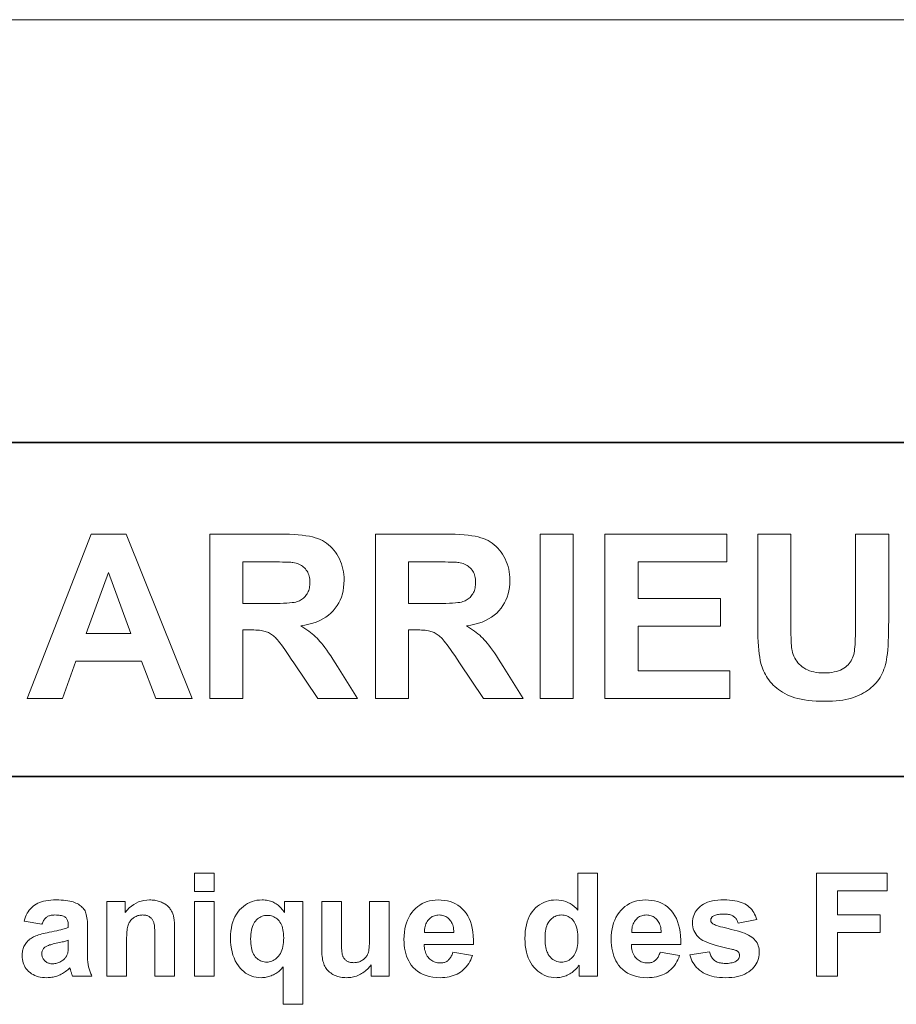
# Model space of a CAD drawing. Extents: x 10 to 410, y 10 to 287.
# Tile 11 of 20: x 330 to 352, y 31 to 55. Entities that reach past the tile are written whole.
import ezdxf

# ---------------------------------------------------------------- set-up
doc = ezdxf.new("R2010")
doc.units = 0

msp = doc.modelspace()

# ---------------------------------------------------------------- linework, layer by layer
at = {"color": 7, "lineweight": 13}
msp.add_line((396.5, 54.869), (206.9, 54.869), dxfattribs=at)
at = {"color": 7, "lineweight": 35}
for p, q in [((269.909, 44.578), (410.225, 44.578)), ((269.483, 36.452), (410.225, 36.452))]:
    msp.add_line(p, q, dxfattribs=at)
at = {"color": 7, "lineweight": 13}
for points in [[(334.434, 38.348), (333.555, 38.348), (333.206, 39.257), (331.607, 39.257), (331.277, 38.348), (330.42, 38.348), (331.978, 42.348), (332.832, 42.348)], [(334.865, 38.348), (334.865, 42.348), (336.565, 42.348), (336.69, 42.347), (336.807, 42.344), (336.918, 42.338), (337.022, 42.331), (337.118, 42.321), (337.208, 42.309), (337.291, 42.295), (337.366, 42.279), (337.435, 42.261), (337.497, 42.24), (337.554, 42.217), (337.608, 42.191), (337.66, 42.161), (337.711, 42.127), (337.758, 42.091), (337.804, 42.051), (337.847, 42.007), (337.887, 41.96), (337.926, 41.91), (337.962, 41.857), (337.995, 41.801), (338.025, 41.744), (338.051, 41.685), (338.074, 41.624), (338.093, 41.562), (338.108, 41.498), (338.121, 41.432), (338.129, 41.365), (338.135, 41.297), (338.136, 41.227), (338.134, 41.138), (338.126, 41.053), (338.113, 40.971), (338.094, 40.892), (338.07, 40.816), (338.041, 40.743), (338.007, 40.673), (337.967, 40.607), (337.922, 40.543), (337.872, 40.483), (337.816, 40.427), (337.755, 40.375), (337.689, 40.327), (337.618, 40.283), (337.542, 40.244), (337.46, 40.209), (337.373, 40.179), (337.281, 40.153), (337.183, 40.131), (337.081, 40.113), (337.132, 40.083), (337.182, 40.051), (337.229, 40.019), (337.275, 39.986), (337.32, 39.953), (337.362, 39.919), (337.402, 39.885), (337.441, 39.85), (337.478, 39.814), (337.513, 39.778), (337.548, 39.738), (337.586, 39.693), (337.626, 39.643), (337.668, 39.586), (337.713, 39.524), (337.76, 39.456), (337.81, 39.383), (337.862, 39.304), (337.916, 39.219), (337.973, 39.128), (338.461, 38.348), (337.495, 38.348), (336.911, 39.219), (336.851, 39.308), (336.795, 39.391), (336.742, 39.467), (336.694, 39.537), (336.649, 39.599), (336.609, 39.654), (336.572, 39.703), (336.539, 39.744), (336.511, 39.779), (336.486, 39.806), (336.463, 39.83), (336.439, 39.852), (336.416, 39.872), (336.392, 39.891), (336.368, 39.909), (336.343, 39.925), (336.319, 39.939), (336.294, 39.952), (336.268, 39.963), (336.243, 39.973), (336.216, 39.981), (336.186, 39.989), (336.152, 39.996), (336.116, 40.002), (336.077, 40.007), (336.035, 40.011), (335.99, 40.014), (335.942, 40.016), (335.89, 40.018), (335.836, 40.018), (335.673, 40.018), (335.673, 38.348)], [(338.9, 38.348), (338.9, 42.348), (340.6, 42.348), (340.725, 42.347), (340.843, 42.344), (340.953, 42.338), (341.057, 42.331), (341.154, 42.321), (341.243, 42.309), (341.326, 42.295), (341.402, 42.279), (341.47, 42.261), (341.532, 42.24), (341.589, 42.217), (341.644, 42.191), (341.696, 42.161), (341.746, 42.127), (341.794, 42.091), (341.839, 42.051), (341.882, 42.007), (341.923, 41.96), (341.961, 41.91), (341.997, 41.857), (342.03, 41.801), (342.06, 41.744), (342.086, 41.685), (342.109, 41.624), (342.128, 41.562), (342.144, 41.498), (342.156, 41.432), (342.165, 41.365), (342.17, 41.297), (342.172, 41.227), (342.169, 41.138), (342.161, 41.053), (342.148, 40.971), (342.13, 40.892), (342.106, 40.816), (342.077, 40.743), (342.042, 40.673), (342.003, 40.607), (341.958, 40.543), (341.907, 40.483), (341.852, 40.427), (341.791, 40.375), (341.725, 40.327), (341.654, 40.283), (341.577, 40.244), (341.495, 40.209), (341.408, 40.179), (341.316, 40.153), (341.219, 40.131), (341.116, 40.113), (341.167, 40.083), (341.217, 40.051), (341.265, 40.019), (341.311, 39.986), (341.355, 39.953), (341.397, 39.919), (341.438, 39.885), (341.477, 39.85), (341.513, 39.814), (341.548, 39.778), (341.584, 39.738), (341.621, 39.693), (341.661, 39.643), (341.704, 39.586), (341.749, 39.524), (341.796, 39.456), (341.845, 39.383), (341.897, 39.304), (341.952, 39.219), (342.008, 39.128), (342.497, 38.348), (341.531, 38.348), (340.947, 39.219), (340.887, 39.308), (340.83, 39.391), (340.778, 39.467), (340.729, 39.537), (340.685, 39.599), (340.644, 39.654), (340.608, 39.703), (340.575, 39.744), (340.546, 39.779), (340.521, 39.806), (340.498, 39.83), (340.475, 39.852), (340.451, 39.872), (340.427, 39.891), (340.403, 39.909), (340.379, 39.925), (340.354, 39.939), (340.329, 39.952), (340.304, 39.963), (340.278, 39.973), (340.251, 39.981), (340.221, 39.989), (340.188, 39.996), (340.152, 40.002), (340.113, 40.007), (340.07, 40.011), (340.025, 40.014), (339.977, 40.016), (339.926, 40.018), (339.872, 40.018), (339.708, 40.018), (339.708, 38.348)], [(342.909, 38.348), (342.909, 42.348), (343.716, 42.348), (343.716, 38.348)], [(344.486, 38.348), (344.486, 42.348), (347.452, 42.348), (347.452, 41.671), (345.293, 41.671), (345.293, 40.785), (347.302, 40.785), (347.302, 40.111), (345.293, 40.111), (345.293, 39.022), (347.528, 39.022), (347.528, 38.348)], [(348.207, 42.348), (349.015, 42.348), (349.015, 40.182), (349.015, 40.082), (349.016, 39.99), (349.018, 39.905), (349.02, 39.827), (349.023, 39.757), (349.026, 39.693), (349.03, 39.638), (349.034, 39.589), (349.039, 39.547), (349.045, 39.513), (349.057, 39.465), (349.071, 39.419), (349.089, 39.375), (349.109, 39.332), (349.133, 39.292), (349.159, 39.253), (349.188, 39.217), (349.22, 39.182), (349.254, 39.15), (349.292, 39.119), (349.332, 39.091), (349.376, 39.065), (349.422, 39.043), (349.471, 39.024), (349.523, 39.007), (349.578, 38.994), (349.635, 38.984), (349.696, 38.976), (349.759, 38.972), (349.825, 38.97), (349.892, 38.972), (349.956, 38.976), (350.016, 38.983), (350.073, 38.993), (350.127, 39.005), (350.177, 39.021), (350.224, 39.039), (350.267, 39.06), (350.307, 39.084), (350.344, 39.111), (350.377, 39.139), (350.408, 39.169), (350.436, 39.201), (350.461, 39.233), (350.484, 39.267), (350.503, 39.302), (350.52, 39.339), (350.534, 39.377), (350.545, 39.416), (350.554, 39.456), (350.561, 39.5), (350.567, 39.549), (350.572, 39.603), (350.577, 39.663), (350.581, 39.728), (350.584, 39.799), (350.586, 39.875), (350.588, 39.956), (350.589, 40.043), (350.589, 40.135), (350.589, 42.348), (351.397, 42.348), (351.397, 40.247), (351.396, 40.107), (351.394, 39.976), (351.391, 39.853), (351.387, 39.739), (351.381, 39.633), (351.373, 39.535), (351.365, 39.446), (351.355, 39.365), (351.344, 39.293), (351.332, 39.229), (351.317, 39.171), (351.301, 39.114), (351.282, 39.059), (351.261, 39.006), (351.238, 38.955), (351.213, 38.906), (351.186, 38.859), (351.156, 38.813), (351.124, 38.769), (351.09, 38.727), (351.054, 38.687), (351.015, 38.649), (350.974, 38.612), (350.93, 38.577), (350.884, 38.544), (350.836, 38.512), (350.785, 38.482), (350.732, 38.453), (350.677, 38.426), (350.619, 38.401), (350.559, 38.378), (350.494, 38.358), (350.426, 38.339), (350.355, 38.324), (350.28, 38.31), (350.201, 38.299), (350.119, 38.291), (350.033, 38.285), (349.943, 38.281), (349.85, 38.28), (349.738, 38.281), (349.632, 38.285), (349.531, 38.292), (349.436, 38.301), (349.346, 38.313), (349.262, 38.328), (349.183, 38.345), (349.11, 38.365), (349.043, 38.387), (348.981, 38.412), (348.923, 38.439), (348.867, 38.468), (348.814, 38.499), (348.764, 38.531), (348.716, 38.564), (348.67, 38.6), (348.627, 38.636), (348.587, 38.675), (348.549, 38.715), (348.513, 38.756), (348.48, 38.799), (348.449, 38.841), (348.42, 38.885), (348.394, 38.928), (348.37, 38.973), (348.349, 39.017), (348.33, 39.062), (348.313, 39.107), (348.299, 39.153), (348.286, 39.199), (348.271, 39.271), (348.258, 39.35), (348.246, 39.435), (348.236, 39.527), (348.227, 39.625), (348.22, 39.73), (348.214, 39.841), (348.211, 39.959), (348.208, 40.083), (348.207, 40.214)], [(335.673, 40.656), (336.27, 40.656), (336.382, 40.657), (336.485, 40.658), (336.58, 40.661), (336.665, 40.664), (336.742, 40.669), (336.81, 40.674), (336.87, 40.68), (336.921, 40.688), (336.963, 40.696), (336.996, 40.706), (337.024, 40.716), (337.051, 40.728), (337.077, 40.741), (337.102, 40.756), (337.125, 40.772), (337.147, 40.79), (337.168, 40.809), (337.187, 40.83), (337.205, 40.851), (337.222, 40.875), (337.238, 40.899), (337.252, 40.925), (337.264, 40.952), (337.275, 40.98), (337.284, 41.01), (337.291, 41.04), (337.297, 41.072), (337.301, 41.105), (337.303, 41.139), (337.304, 41.175), (337.303, 41.214), (337.3, 41.252), (337.295, 41.289), (337.287, 41.324), (337.277, 41.357), (337.265, 41.389), (337.251, 41.419), (337.235, 41.448), (337.217, 41.475), (337.196, 41.501), (337.174, 41.525), (337.15, 41.547), (337.124, 41.567), (337.096, 41.586), (337.066, 41.602), (337.035, 41.617), (337.002, 41.63), (336.967, 41.641), (336.931, 41.65), (336.892, 41.658), (336.869, 41.66), (336.837, 41.663), (336.798, 41.665), (336.751, 41.667), (336.696, 41.668), (336.633, 41.669), (336.562, 41.67), (336.484, 41.671), (336.397, 41.671), (336.303, 41.671), (335.673, 41.671)], [(339.708, 40.656), (340.306, 40.656), (340.417, 40.657), (340.521, 40.658), (340.615, 40.661), (340.701, 40.664), (340.778, 40.669), (340.846, 40.674), (340.905, 40.68), (340.956, 40.688), (340.998, 40.696), (341.031, 40.706), (341.06, 40.716), (341.087, 40.728), (341.112, 40.741), (341.137, 40.756), (341.16, 40.772), (341.182, 40.79), (341.203, 40.809), (341.223, 40.83), (341.241, 40.851), (341.258, 40.875), (341.273, 40.899), (341.287, 40.925), (341.3, 40.952), (341.31, 40.98), (341.319, 41.01), (341.327, 41.04), (341.332, 41.072), (341.336, 41.105), (341.339, 41.139), (341.34, 41.175), (341.339, 41.214), (341.335, 41.252), (341.33, 41.289), (341.322, 41.324), (341.313, 41.357), (341.301, 41.389), (341.287, 41.419), (341.271, 41.448), (341.252, 41.475), (341.232, 41.501), (341.209, 41.525), (341.185, 41.547), (341.159, 41.567), (341.132, 41.586), (341.102, 41.602), (341.071, 41.617), (341.038, 41.63), (341.003, 41.641), (340.966, 41.65), (340.928, 41.658), (340.904, 41.66), (340.873, 41.663), (340.833, 41.665), (340.786, 41.667), (340.731, 41.668), (340.668, 41.669), (340.598, 41.67), (340.519, 41.671), (340.433, 41.671), (340.338, 41.671), (339.708, 41.671)], [(332.947, 39.931), (332.396, 41.415), (331.855, 39.931)], [(334.497, 33.65), (334.497, 34.093), (334.976, 34.093), (334.976, 33.65)], [(344.308, 31.593), (343.863, 31.593), (343.863, 31.859), (343.84, 31.829), (343.817, 31.801), (343.793, 31.773), (343.768, 31.748), (343.742, 31.724), (343.715, 31.702), (343.688, 31.681), (343.66, 31.662), (343.631, 31.644), (343.601, 31.628), (343.571, 31.614), (343.541, 31.601), (343.51, 31.59), (343.48, 31.58), (343.449, 31.571), (343.419, 31.565), (343.389, 31.559), (343.358, 31.556), (343.327, 31.553), (343.297, 31.552), (343.235, 31.555), (343.175, 31.563), (343.117, 31.575), (343.061, 31.593), (343.007, 31.615), (342.954, 31.643), (342.904, 31.676), (342.855, 31.713), (342.807, 31.756), (342.762, 31.804), (342.72, 31.856), (342.682, 31.913), (342.649, 31.973), (342.62, 32.037), (342.595, 32.105), (342.575, 32.177), (342.56, 32.254), (342.548, 32.334), (342.542, 32.418), (342.539, 32.506), (342.542, 32.596), (342.548, 32.681), (342.559, 32.762), (342.574, 32.839), (342.594, 32.911), (342.617, 32.979), (342.646, 33.042), (342.678, 33.101), (342.715, 33.156), (342.756, 33.206), (342.801, 33.251), (342.847, 33.292), (342.896, 33.328), (342.948, 33.359), (343.001, 33.385), (343.057, 33.407), (343.115, 33.424), (343.176, 33.436), (343.238, 33.443), (343.303, 33.445), (343.363, 33.443), (343.422, 33.435), (343.478, 33.423), (343.533, 33.405), (343.587, 33.382), (343.638, 33.355), (343.688, 33.322), (343.737, 33.284), (343.784, 33.241), (343.829, 33.193), (343.829, 34.093), (344.308, 34.093)], [(349.642, 31.593), (349.642, 34.093), (351.356, 34.093), (351.356, 33.67), (350.147, 33.67), (350.147, 33.079), (351.191, 33.079), (351.191, 32.656), (350.147, 32.656), (350.147, 31.593)], [(330.78, 32.852), (330.345, 32.93), (330.36, 32.982), (330.378, 33.03), (330.398, 33.076), (330.42, 33.119), (330.445, 33.159), (330.471, 33.196), (330.499, 33.231), (330.53, 33.263), (330.562, 33.293), (330.597, 33.319), (330.635, 33.343), (330.676, 33.365), (330.72, 33.384), (330.768, 33.4), (330.82, 33.414), (330.875, 33.425), (330.933, 33.434), (330.995, 33.44), (331.06, 33.444), (331.129, 33.445), (331.192, 33.445), (331.251, 33.442), (331.307, 33.439), (331.359, 33.433), (331.409, 33.426), (331.455, 33.418), (331.498, 33.408), (331.537, 33.397), (331.574, 33.384), (331.607, 33.37), (331.637, 33.354), (331.666, 33.338), (331.692, 33.32), (331.717, 33.302), (331.74, 33.283), (331.761, 33.264), (331.781, 33.243), (331.798, 33.222), (331.814, 33.2), (331.828, 33.177), (331.84, 33.151), (331.851, 33.122), (331.86, 33.089), (331.868, 33.052), (331.875, 33.011), (331.881, 32.966), (331.886, 32.918), (331.889, 32.865), (331.891, 32.808), (331.891, 32.748), (331.886, 32.189), (331.887, 32.142), (331.887, 32.098), (331.888, 32.057), (331.89, 32.018), (331.892, 31.981), (331.895, 31.947), (331.898, 31.916), (331.901, 31.887), (331.905, 31.86), (331.909, 31.836), (331.914, 31.814), (331.92, 31.79), (331.927, 31.767), (331.934, 31.743), (331.942, 31.719), (331.951, 31.695), (331.961, 31.67), (331.972, 31.645), (331.983, 31.619), (331.995, 31.593), (331.521, 31.593), (331.518, 31.603), (331.514, 31.614), (331.509, 31.626), (331.505, 31.639), (331.501, 31.653), (331.496, 31.667), (331.491, 31.683), (331.486, 31.699), (331.481, 31.717), (331.475, 31.735), (331.473, 31.743), (331.471, 31.751), (331.469, 31.758), (331.467, 31.764), (331.465, 31.77), (331.464, 31.776), (331.462, 31.78), (331.461, 31.785), (331.459, 31.788), (331.458, 31.791), (331.434, 31.768), (331.409, 31.746), (331.383, 31.725), (331.357, 31.705), (331.331, 31.687), (331.305, 31.669), (331.278, 31.653), (331.251, 31.638), (331.223, 31.625), (331.196, 31.612), (331.168, 31.601), (331.139, 31.591), (331.11, 31.582), (331.081, 31.574), (331.051, 31.567), (331.021, 31.562), (330.991, 31.558), (330.96, 31.555), (330.929, 31.553), (330.897, 31.552), (330.843, 31.554), (330.79, 31.559), (330.74, 31.566), (330.693, 31.577), (330.647, 31.59), (330.604, 31.607), (330.564, 31.627), (330.526, 31.65), (330.49, 31.675), (330.456, 31.704), (330.426, 31.735), (330.398, 31.768), (330.374, 31.803), (330.353, 31.839), (330.336, 31.876), (330.321, 31.915), (330.31, 31.956), (330.302, 31.998), (330.297, 32.042), (330.295, 32.088), (330.296, 32.118), (330.298, 32.148), (330.302, 32.177), (330.307, 32.205), (330.314, 32.233), (330.322, 32.26), (330.331, 32.287), (330.342, 32.312), (330.355, 32.337), (330.369, 32.362), (330.384, 32.385), (330.4, 32.407), (330.418, 32.429), (330.437, 32.449), (330.457, 32.468), (330.478, 32.486), (330.5, 32.502), (330.524, 32.518), (330.548, 32.532), (330.574, 32.546), (330.602, 32.558), (330.632, 32.571), (330.664, 32.583), (330.699, 32.594), (330.735, 32.606), (330.775, 32.617), (330.816, 32.627), (330.86, 32.638), (330.907, 32.648), (330.955, 32.658), (331.02, 32.67), (331.081, 32.682), (331.138, 32.695), (331.191, 32.707), (331.24, 32.718), (331.284, 32.73), (331.324, 32.742), (331.361, 32.753), (331.393, 32.764), (331.421, 32.775), (331.421, 32.823), (331.42, 32.85), (331.418, 32.875), (331.415, 32.899), (331.41, 32.921), (331.404, 32.941), (331.396, 32.96), (331.387, 32.977), (331.377, 32.993), (331.366, 33.007), (331.353, 33.02), (331.338, 33.031), (331.32, 33.041), (331.301, 33.05), (331.279, 33.058), (331.254, 33.064), (331.227, 33.069), (331.198, 33.073), (331.166, 33.076), (331.132, 33.078), (331.095, 33.079), (331.07, 33.078), (331.046, 33.077), (331.023, 33.074), (331.002, 33.071), (330.981, 33.066), (330.962, 33.061), (330.944, 33.054), (330.926, 33.047), (330.91, 33.038), (330.896, 33.028), (330.882, 33.018), (330.868, 33.005), (330.855, 32.991), (330.843, 32.976), (330.831, 32.959), (330.819, 32.941), (330.809, 32.921), (330.798, 32.899), (330.789, 32.876)], [(334.011, 31.593), (333.532, 31.593), (333.532, 32.518), (333.532, 32.574), (333.531, 32.627), (333.529, 32.675), (333.527, 32.719), (333.524, 32.759), (333.521, 32.795), (333.517, 32.827), (333.512, 32.854), (333.507, 32.878), (333.501, 32.897), (333.495, 32.914), (333.487, 32.93), (333.479, 32.945), (333.471, 32.96), (333.461, 32.974), (333.451, 32.987), (333.44, 32.999), (333.428, 33.01), (333.415, 33.021), (333.402, 33.031), (333.387, 33.04), (333.373, 33.048), (333.358, 33.055), (333.342, 33.062), (333.325, 33.067), (333.309, 33.071), (333.291, 33.074), (333.273, 33.077), (333.254, 33.078), (333.235, 33.079), (333.211, 33.078), (333.186, 33.076), (333.163, 33.073), (333.14, 33.068), (333.117, 33.062), (333.095, 33.054), (333.074, 33.045), (333.052, 33.035), (333.032, 33.023), (333.012, 33.011), (332.993, 32.996), (332.975, 32.981), (332.958, 32.966), (332.943, 32.949), (332.929, 32.931), (332.916, 32.913), (332.904, 32.893), (332.893, 32.873), (332.884, 32.852), (332.876, 32.83), (332.869, 32.805), (332.863, 32.777), (332.858, 32.745), (332.853, 32.709), (332.849, 32.669), (332.845, 32.626), (332.843, 32.579), (332.841, 32.527), (332.84, 32.472), (332.84, 32.414), (332.84, 31.593), (332.36, 31.593), (332.36, 33.404), (332.806, 33.404), (332.806, 33.138), (332.854, 33.197), (332.905, 33.249), (332.959, 33.295), (333.015, 33.335), (333.073, 33.369), (333.134, 33.396), (333.198, 33.418), (333.263, 33.433), (333.332, 33.442), (333.402, 33.445), (333.434, 33.445), (333.465, 33.443), (333.495, 33.44), (333.525, 33.436), (333.554, 33.431), (333.583, 33.425), (333.611, 33.417), (333.639, 33.409), (333.666, 33.399), (333.692, 33.388), (333.718, 33.377), (333.742, 33.364), (333.765, 33.351), (333.787, 33.338), (333.808, 33.323), (333.827, 33.308), (333.845, 33.293), (333.861, 33.277), (333.877, 33.26), (333.891, 33.242), (333.904, 33.224), (333.916, 33.206), (333.928, 33.187), (333.938, 33.168), (333.948, 33.148), (333.957, 33.127), (333.965, 33.107), (333.973, 33.085), (333.979, 33.063), (333.985, 33.041), (333.99, 33.018), (333.994, 32.992), (333.998, 32.965), (334.002, 32.936), (334.005, 32.904), (334.007, 32.871), (334.009, 32.836), (334.01, 32.799), (334.011, 32.76), (334.011, 32.719)], [(334.497, 31.593), (334.497, 33.404), (334.976, 33.404), (334.976, 31.593)], [(336.651, 30.904), (336.651, 31.815), (336.632, 31.791), (336.612, 31.769), (336.591, 31.747), (336.569, 31.726), (336.546, 31.707), (336.522, 31.688), (336.497, 31.67), (336.471, 31.654), (336.445, 31.638), (336.417, 31.623), (336.389, 31.61), (336.361, 31.598), (336.331, 31.587), (336.302, 31.578), (336.272, 31.57), (336.242, 31.564), (336.211, 31.559), (336.179, 31.555), (336.148, 31.553), (336.116, 31.552), (336.055, 31.555), (335.996, 31.562), (335.94, 31.573), (335.886, 31.59), (335.834, 31.61), (335.784, 31.636), (335.737, 31.666), (335.692, 31.701), (335.648, 31.74), (335.607, 31.784), (335.563, 31.841), (335.523, 31.901), (335.487, 31.964), (335.457, 32.032), (335.431, 32.104), (335.41, 32.179), (335.393, 32.258), (335.381, 32.342), (335.374, 32.429), (335.372, 32.519), (335.374, 32.605), (335.381, 32.686), (335.392, 32.764), (335.407, 32.838), (335.427, 32.908), (335.452, 32.974), (335.48, 33.037), (335.513, 33.095), (335.551, 33.15), (335.593, 33.201), (335.638, 33.247), (335.685, 33.289), (335.735, 33.325), (335.787, 33.357), (335.84, 33.384), (335.896, 33.406), (335.954, 33.423), (336.014, 33.436), (336.077, 33.443), (336.141, 33.445), (336.177, 33.445), (336.211, 33.442), (336.245, 33.438), (336.278, 33.433), (336.31, 33.426), (336.341, 33.418), (336.37, 33.408), (336.399, 33.396), (336.427, 33.383), (336.454, 33.369), (336.48, 33.353), (336.506, 33.335), (336.531, 33.316), (336.555, 33.295), (336.579, 33.272), (336.602, 33.248), (336.624, 33.223), (336.646, 33.196), (336.668, 33.167), (336.689, 33.137), (336.689, 33.404), (337.13, 33.404), (337.13, 30.904)], [(338.793, 31.593), (338.793, 31.865), (338.772, 31.836), (338.751, 31.809), (338.728, 31.783), (338.704, 31.758), (338.678, 31.735), (338.652, 31.713), (338.624, 31.692), (338.595, 31.672), (338.564, 31.653), (338.533, 31.636), (338.5, 31.62), (338.468, 31.606), (338.435, 31.593), (338.401, 31.583), (338.367, 31.573), (338.333, 31.566), (338.298, 31.56), (338.264, 31.556), (338.228, 31.553), (338.193, 31.552), (338.156, 31.553), (338.121, 31.556), (338.087, 31.56), (338.053, 31.565), (338.02, 31.573), (337.987, 31.581), (337.956, 31.592), (337.925, 31.604), (337.895, 31.617), (337.865, 31.633), (337.837, 31.649), (337.81, 31.667), (337.785, 31.687), (337.762, 31.707), (337.74, 31.729), (337.72, 31.752), (337.702, 31.777), (337.685, 31.802), (337.669, 31.829), (337.655, 31.858), (337.643, 31.888), (337.632, 31.92), (337.622, 31.955), (337.614, 31.991), (337.607, 32.03), (337.601, 32.072), (337.596, 32.115), (337.593, 32.161), (337.591, 32.208), (337.591, 32.258), (337.591, 33.404), (338.07, 33.404), (338.07, 32.572), (338.07, 32.499), (338.071, 32.431), (338.072, 32.37), (338.074, 32.314), (338.076, 32.264), (338.079, 32.22), (338.083, 32.182), (338.087, 32.15), (338.091, 32.124), (338.096, 32.104), (338.102, 32.087), (338.109, 32.071), (338.116, 32.056), (338.124, 32.041), (338.134, 32.027), (338.144, 32.014), (338.155, 32.001), (338.166, 31.989), (338.179, 31.978), (338.193, 31.968), (338.207, 31.958), (338.222, 31.95), (338.238, 31.942), (338.255, 31.936), (338.272, 31.93), (338.29, 31.925), (338.309, 31.922), (338.328, 31.919), (338.349, 31.918), (338.37, 31.917), (338.394, 31.918), (338.418, 31.92), (338.441, 31.923), (338.464, 31.928), (338.486, 31.934), (338.508, 31.942), (338.529, 31.95), (338.55, 31.961), (338.57, 31.972), (338.59, 31.985), (338.609, 31.999), (338.626, 32.013), (338.643, 32.028), (338.658, 32.044), (338.672, 32.06), (338.685, 32.077), (338.696, 32.095), (338.706, 32.113), (338.715, 32.132), (338.723, 32.152), (338.73, 32.175), (338.736, 32.203), (338.741, 32.238), (338.746, 32.278), (338.75, 32.324), (338.753, 32.376), (338.756, 32.433), (338.757, 32.497), (338.758, 32.566), (338.759, 32.64), (338.759, 33.404), (339.238, 33.404), (339.238, 31.593)], [(340.783, 32.17), (341.26, 32.09), (341.241, 32.038), (341.219, 31.99), (341.196, 31.943), (341.17, 31.9), (341.142, 31.858), (341.112, 31.82), (341.079, 31.783), (341.045, 31.75), (341.008, 31.718), (340.97, 31.69), (340.929, 31.664), (340.886, 31.64), (340.842, 31.62), (340.795, 31.602), (340.746, 31.587), (340.695, 31.574), (340.643, 31.565), (340.588, 31.558), (340.531, 31.554), (340.473, 31.552), (340.381, 31.556), (340.294, 31.565), (340.211, 31.58), (340.134, 31.602), (340.062, 31.63), (339.994, 31.664), (339.932, 31.704), (339.874, 31.75), (339.821, 31.803), (339.773, 31.861), (339.739, 31.912), (339.709, 31.965), (339.682, 32.021), (339.659, 32.08), (339.639, 32.141), (339.623, 32.205), (339.611, 32.271), (339.602, 32.34), (339.596, 32.411), (339.594, 32.485), (339.597, 32.573), (339.604, 32.658), (339.616, 32.738), (339.632, 32.814), (339.653, 32.887), (339.679, 32.955), (339.71, 33.02), (339.745, 33.081), (339.785, 33.138), (339.83, 33.19), (339.878, 33.239), (339.929, 33.282), (339.982, 33.32), (340.038, 33.354), (340.096, 33.382), (340.157, 33.405), (340.22, 33.422), (340.286, 33.435), (340.354, 33.443), (340.425, 33.445), (340.504, 33.443), (340.58, 33.435), (340.652, 33.421), (340.721, 33.403), (340.786, 33.379), (340.849, 33.349), (340.907, 33.315), (340.962, 33.275), (341.014, 33.229), (341.063, 33.179), (341.107, 33.122), (341.146, 33.06), (341.181, 32.993), (341.211, 32.92), (341.235, 32.841), (341.255, 32.756), (341.27, 32.666), (341.28, 32.57), (341.286, 32.468), (341.286, 32.361), (340.086, 32.361), (340.088, 32.319), (340.092, 32.279), (340.098, 32.241), (340.107, 32.205), (340.117, 32.171), (340.13, 32.139), (340.145, 32.109), (340.161, 32.08), (340.18, 32.054), (340.202, 32.029), (340.224, 32.007), (340.248, 31.986), (340.273, 31.969), (340.299, 31.953), (340.326, 31.94), (340.354, 31.93), (340.383, 31.921), (340.414, 31.915), (340.445, 31.912), (340.478, 31.911), (340.5, 31.911), (340.521, 31.913), (340.542, 31.916), (340.562, 31.92), (340.581, 31.926), (340.6, 31.933), (340.618, 31.941), (340.635, 31.95), (340.651, 31.96), (340.667, 31.972), (340.682, 31.985), (340.696, 32), (340.71, 32.016), (340.722, 32.033), (340.734, 32.052), (340.746, 32.073), (340.756, 32.095), (340.766, 32.118), (340.775, 32.143)], [(345.829, 32.17), (346.307, 32.09), (346.287, 32.038), (346.265, 31.99), (346.242, 31.943), (346.216, 31.9), (346.188, 31.858), (346.158, 31.82), (346.125, 31.783), (346.091, 31.75), (346.054, 31.718), (346.016, 31.69), (345.975, 31.664), (345.932, 31.64), (345.888, 31.62), (345.841, 31.602), (345.792, 31.587), (345.741, 31.574), (345.689, 31.565), (345.634, 31.558), (345.577, 31.554), (345.519, 31.552), (345.427, 31.556), (345.34, 31.565), (345.257, 31.58), (345.18, 31.602), (345.108, 31.63), (345.04, 31.664), (344.978, 31.704), (344.92, 31.75), (344.867, 31.803), (344.82, 31.861), (344.785, 31.912), (344.755, 31.965), (344.728, 32.021), (344.705, 32.08), (344.685, 32.141), (344.669, 32.205), (344.657, 32.271), (344.648, 32.34), (344.642, 32.411), (344.64, 32.485), (344.643, 32.573), (344.65, 32.658), (344.662, 32.738), (344.678, 32.814), (344.699, 32.887), (344.725, 32.955), (344.756, 33.02), (344.791, 33.081), (344.831, 33.138), (344.876, 33.19), (344.924, 33.239), (344.975, 33.282), (345.028, 33.32), (345.084, 33.354), (345.142, 33.382), (345.203, 33.405), (345.266, 33.422), (345.332, 33.435), (345.4, 33.443), (345.471, 33.445), (345.55, 33.443), (345.626, 33.435), (345.698, 33.421), (345.767, 33.403), (345.832, 33.379), (345.895, 33.349), (345.953, 33.315), (346.008, 33.275), (346.06, 33.229), (346.109, 33.179), (346.153, 33.122), (346.192, 33.06), (346.227, 32.993), (346.257, 32.92), (346.281, 32.841), (346.301, 32.756), (346.316, 32.666), (346.326, 32.57), (346.332, 32.468), (346.332, 32.361), (345.132, 32.361), (345.134, 32.319), (345.138, 32.279), (345.144, 32.241), (345.153, 32.205), (345.163, 32.171), (345.176, 32.139), (345.191, 32.109), (345.207, 32.08), (345.226, 32.054), (345.248, 32.029), (345.27, 32.007), (345.294, 31.986), (345.319, 31.969), (345.345, 31.953), (345.372, 31.94), (345.4, 31.93), (345.429, 31.921), (345.46, 31.915), (345.491, 31.912), (345.524, 31.911), (345.546, 31.911), (345.567, 31.913), (345.588, 31.916), (345.608, 31.92), (345.627, 31.926), (345.646, 31.933), (345.664, 31.941), (345.681, 31.95), (345.697, 31.96), (345.713, 31.972), (345.728, 31.985), (345.742, 32), (345.756, 32.016), (345.768, 32.033), (345.78, 32.052), (345.792, 32.073), (345.802, 32.095), (345.812, 32.118), (345.821, 32.143)], [(346.554, 32.11), (347.035, 32.183), (347.041, 32.156), (347.049, 32.13), (347.059, 32.106), (347.069, 32.082), (347.081, 32.06), (347.094, 32.04), (347.109, 32.021), (347.124, 32.003), (347.141, 31.986), (347.159, 31.971), (347.179, 31.957), (347.2, 31.945), (347.222, 31.934), (347.246, 31.925), (347.272, 31.917), (347.299, 31.91), (347.327, 31.905), (347.357, 31.902), (347.389, 31.899), (347.422, 31.899), (347.458, 31.899), (347.492, 31.901), (347.525, 31.905), (347.556, 31.91), (347.585, 31.916), (347.612, 31.923), (347.637, 31.932), (347.66, 31.942), (347.682, 31.954), (347.702, 31.967), (347.713, 31.977), (347.724, 31.987), (347.734, 31.998), (347.742, 32.01), (347.749, 32.023), (347.754, 32.036), (347.759, 32.05), (347.762, 32.064), (347.764, 32.079), (347.765, 32.095), (347.764, 32.106), (347.763, 32.116), (347.762, 32.126), (347.759, 32.135), (347.756, 32.145), (347.752, 32.154), (347.748, 32.162), (347.743, 32.17), (347.737, 32.178), (347.73, 32.185), (347.722, 32.192), (347.713, 32.199), (347.701, 32.205), (347.688, 32.212), (347.673, 32.218), (347.656, 32.224), (347.637, 32.23), (347.616, 32.236), (347.594, 32.242), (347.57, 32.248), (347.458, 32.274), (347.355, 32.299), (347.261, 32.323), (347.174, 32.347), (347.097, 32.371), (347.027, 32.394), (346.967, 32.416), (346.914, 32.439), (346.87, 32.461), (346.835, 32.482), (346.794, 32.512), (346.758, 32.545), (346.726, 32.58), (346.698, 32.617), (346.674, 32.657), (346.655, 32.699), (346.64, 32.743), (346.629, 32.79), (346.622, 32.838), (346.62, 32.889), (346.622, 32.936), (346.628, 32.981), (346.637, 33.024), (346.65, 33.066), (346.667, 33.106), (346.687, 33.145), (346.711, 33.182), (346.739, 33.218), (346.771, 33.252), (346.806, 33.285), (346.845, 33.316), (346.889, 33.343), (346.936, 33.367), (346.988, 33.388), (347.043, 33.405), (347.103, 33.42), (347.167, 33.431), (347.235, 33.439), (347.307, 33.444), (347.383, 33.445), (347.455, 33.444), (347.524, 33.441), (347.588, 33.434), (347.649, 33.426), (347.707, 33.415), (347.76, 33.402), (347.809, 33.386), (347.855, 33.368), (347.897, 33.347), (347.935, 33.324), (347.97, 33.299), (348.003, 33.271), (348.033, 33.241), (348.062, 33.209), (348.088, 33.174), (348.112, 33.137), (348.133, 33.098), (348.152, 33.056), (348.169, 33.012), (348.184, 32.966), (347.732, 32.883), (347.726, 32.903), (347.719, 32.923), (347.71, 32.942), (347.701, 32.959), (347.69, 32.976), (347.679, 32.992), (347.666, 33.006), (347.653, 33.02), (347.638, 33.033), (347.622, 33.045), (347.605, 33.055), (347.587, 33.065), (347.567, 33.073), (347.546, 33.081), (347.524, 33.087), (347.5, 33.092), (347.475, 33.096), (347.448, 33.099), (347.42, 33.1), (347.391, 33.101), (347.354, 33.1), (347.32, 33.099), (347.287, 33.096), (347.257, 33.092), (347.229, 33.088), (347.203, 33.082), (347.179, 33.075), (347.157, 33.067), (347.137, 33.058), (347.12, 33.048), (347.11, 33.04), (347.1, 33.032), (347.092, 33.024), (347.085, 33.014), (347.079, 33.005), (347.074, 32.995), (347.07, 32.985), (347.068, 32.974), (347.066, 32.963), (347.065, 32.951), (347.066, 32.941), (347.067, 32.931), (347.07, 32.922), (347.073, 32.912), (347.077, 32.904), (347.083, 32.895), (347.089, 32.887), (347.096, 32.879), (347.104, 32.871), (347.113, 32.864), (347.129, 32.854), (347.152, 32.843), (347.181, 32.832), (347.216, 32.819), (347.257, 32.806), (347.305, 32.792), (347.36, 32.778), (347.42, 32.762), (347.487, 32.746), (347.561, 32.729), (347.635, 32.711), (347.705, 32.693), (347.77, 32.673), (347.83, 32.653), (347.886, 32.632), (347.937, 32.611), (347.984, 32.588), (348.025, 32.565), (348.063, 32.541), (348.095, 32.516), (348.124, 32.489), (348.149, 32.461), (348.172, 32.43), (348.191, 32.398), (348.208, 32.363), (348.221, 32.326), (348.232, 32.288), (348.24, 32.247), (348.244, 32.204), (348.245, 32.16), (348.243, 32.11), (348.237, 32.063), (348.227, 32.016), (348.212, 31.972), (348.193, 31.928), (348.171, 31.886), (348.144, 31.845), (348.112, 31.806), (348.077, 31.768), (348.037, 31.732), (347.994, 31.698), (347.946, 31.667), (347.895, 31.64), (347.839, 31.617), (347.78, 31.597), (347.716, 31.581), (347.648, 31.569), (347.577, 31.56), (347.501, 31.554), (347.422, 31.552), (347.349, 31.554), (347.28, 31.558), (347.214, 31.566), (347.15, 31.576), (347.09, 31.59), (347.033, 31.607), (346.979, 31.626), (346.928, 31.649), (346.881, 31.674), (346.836, 31.703), (346.794, 31.734), (346.756, 31.767), (346.72, 31.802), (346.687, 31.84), (346.658, 31.879), (346.631, 31.921), (346.607, 31.965), (346.586, 32.011), (346.569, 32.06)], [(340.81, 32.654), (340.808, 32.695), (340.804, 32.733), (340.798, 32.77), (340.791, 32.805), (340.781, 32.837), (340.769, 32.868), (340.755, 32.897), (340.74, 32.923), (340.722, 32.948), (340.703, 32.97), (340.682, 32.991), (340.66, 33.009), (340.637, 33.026), (340.614, 33.04), (340.589, 33.052), (340.564, 33.061), (340.538, 33.069), (340.511, 33.074), (340.483, 33.078), (340.454, 33.079), (340.423, 33.078), (340.393, 33.074), (340.365, 33.068), (340.337, 33.06), (340.311, 33.05), (340.285, 33.038), (340.261, 33.023), (340.238, 33.006), (340.216, 32.986), (340.195, 32.964), (340.175, 32.941), (340.158, 32.916), (340.143, 32.889), (340.129, 32.86), (340.118, 32.83), (340.109, 32.798), (340.102, 32.764), (340.098, 32.729), (340.095, 32.693), (340.094, 32.654)], [(343.029, 32.538), (343.03, 32.482), (343.032, 32.429), (343.036, 32.379), (343.042, 32.332), (343.049, 32.288), (343.058, 32.248), (343.068, 32.211), (343.08, 32.177), (343.094, 32.146), (343.109, 32.119), (343.133, 32.083), (343.159, 32.051), (343.187, 32.023), (343.217, 31.999), (343.248, 31.978), (343.281, 31.961), (343.317, 31.948), (343.354, 31.939), (343.392, 31.933), (343.433, 31.931), (343.466, 31.932), (343.497, 31.937), (343.528, 31.944), (343.557, 31.954), (343.586, 31.966), (343.614, 31.982), (343.64, 32), (343.666, 32.021), (343.691, 32.045), (343.714, 32.072), (343.736, 32.101), (343.756, 32.134), (343.774, 32.169), (343.789, 32.207), (343.801, 32.247), (343.812, 32.291), (343.82, 32.337), (343.826, 32.386), (343.829, 32.438), (343.83, 32.492), (343.829, 32.553), (343.826, 32.61), (343.82, 32.664), (343.812, 32.714), (343.802, 32.76), (343.79, 32.804), (343.775, 32.843), (343.758, 32.88), (343.739, 32.912), (343.718, 32.941), (343.695, 32.968), (343.67, 32.991), (343.645, 33.011), (343.618, 33.029), (343.59, 33.044), (343.56, 33.057), (343.529, 33.066), (343.497, 33.073), (343.464, 33.077), (343.43, 33.079), (343.396, 33.077), (343.364, 33.073), (343.332, 33.067), (343.302, 33.057), (343.273, 33.045), (343.245, 33.03), (343.218, 33.012), (343.192, 32.992), (343.168, 32.969), (343.144, 32.943), (343.122, 32.915), (343.103, 32.884), (343.085, 32.85), (343.07, 32.813), (343.058, 32.774), (343.047, 32.732), (343.039, 32.688), (343.034, 32.641), (343.03, 32.591)], [(345.856, 32.654), (345.854, 32.695), (345.85, 32.733), (345.845, 32.77), (345.837, 32.805), (345.827, 32.837), (345.815, 32.868), (345.802, 32.897), (345.786, 32.923), (345.768, 32.948), (345.749, 32.97), (345.728, 32.991), (345.706, 33.009), (345.684, 33.026), (345.66, 33.04), (345.635, 33.052), (345.61, 33.061), (345.584, 33.069), (345.557, 33.074), (345.529, 33.078), (345.5, 33.079), (345.469, 33.078), (345.439, 33.074), (345.411, 33.068), (345.383, 33.06), (345.357, 33.05), (345.331, 33.038), (345.307, 33.023), (345.284, 33.006), (345.262, 32.986), (345.241, 32.964), (345.221, 32.941), (345.204, 32.916), (345.189, 32.889), (345.176, 32.86), (345.164, 32.83), (345.155, 32.798), (345.148, 32.764), (345.144, 32.729), (345.141, 32.693), (345.14, 32.654)], [(336.666, 32.521), (336.665, 32.575), (336.662, 32.627), (336.656, 32.675), (336.648, 32.721), (336.638, 32.763), (336.626, 32.803), (336.611, 32.84), (336.594, 32.875), (336.575, 32.906), (336.553, 32.935), (336.53, 32.96), (336.505, 32.983), (336.48, 33.004), (336.453, 33.021), (336.425, 33.036), (336.396, 33.049), (336.366, 33.058), (336.335, 33.065), (336.303, 33.069), (336.269, 33.07), (336.235, 33.069), (336.202, 33.065), (336.17, 33.058), (336.139, 33.048), (336.109, 33.036), (336.081, 33.02), (336.053, 33.003), (336.027, 32.982), (336.002, 32.958), (335.978, 32.932), (335.956, 32.903), (335.936, 32.87), (335.919, 32.835), (335.904, 32.796), (335.891, 32.753), (335.88, 32.708), (335.872, 32.659), (335.866, 32.607), (335.863, 32.552), (335.861, 32.494), (335.863, 32.436), (335.866, 32.381), (335.872, 32.33), (335.879, 32.282), (335.89, 32.237), (335.902, 32.196), (335.917, 32.157), (335.933, 32.123), (335.953, 32.091), (335.974, 32.063), (335.997, 32.038), (336.021, 32.016), (336.046, 31.996), (336.073, 31.979), (336.1, 31.964), (336.128, 31.952), (336.157, 31.943), (336.188, 31.936), (336.219, 31.932), (336.252, 31.931), (336.285, 31.933), (336.316, 31.937), (336.348, 31.944), (336.378, 31.955), (336.407, 31.968), (336.436, 31.984), (336.464, 32.004), (336.49, 32.026), (336.517, 32.051), (336.542, 32.079), (336.566, 32.111), (336.587, 32.145), (336.605, 32.181), (336.622, 32.221), (336.635, 32.264), (336.646, 32.31), (336.655, 32.358), (336.661, 32.41), (336.665, 32.464)], [(331.421, 32.463), (331.401, 32.457), (331.38, 32.45), (331.356, 32.444), (331.33, 32.437), (331.302, 32.429), (331.272, 32.422), (331.239, 32.414), (331.205, 32.406), (331.168, 32.398), (331.129, 32.39), (331.091, 32.381), (331.055, 32.373), (331.022, 32.364), (330.992, 32.356), (330.964, 32.348), (330.939, 32.339), (330.918, 32.331), (330.898, 32.323), (330.882, 32.314), (330.868, 32.306), (330.85, 32.293), (330.835, 32.278), (330.82, 32.263), (330.808, 32.247), (330.798, 32.231), (330.789, 32.214), (330.783, 32.196), (330.778, 32.177), (330.775, 32.158), (330.774, 32.137), (330.775, 32.118), (330.777, 32.098), (330.781, 32.079), (330.786, 32.061), (330.793, 32.044), (330.801, 32.026), (330.811, 32.01), (330.823, 31.994), (330.835, 31.978), (330.85, 31.963), (330.865, 31.95), (330.881, 31.937), (330.898, 31.926), (330.916, 31.917), (330.935, 31.908), (330.954, 31.902), (330.975, 31.897), (330.996, 31.893), (331.018, 31.891), (331.041, 31.89), (331.066, 31.891), (331.092, 31.894), (331.117, 31.898), (331.142, 31.904), (331.167, 31.911), (331.192, 31.921), (331.216, 31.932), (331.24, 31.945), (331.264, 31.959), (331.288, 31.975), (331.305, 31.989), (331.32, 32.002), (331.335, 32.017), (331.348, 32.032), (331.36, 32.047), (331.371, 32.064), (331.38, 32.08), (331.389, 32.098), (331.396, 32.116), (331.402, 32.134), (331.406, 32.147), (331.409, 32.163), (331.412, 32.181), (331.414, 32.201), (331.416, 32.223), (331.418, 32.248), (331.419, 32.274), (331.42, 32.303), (331.421, 32.334), (331.421, 32.368)]]:
    msp.add_lwpolyline(points, close=True, dxfattribs=at)

doc.saveas('drawing.dxf')
